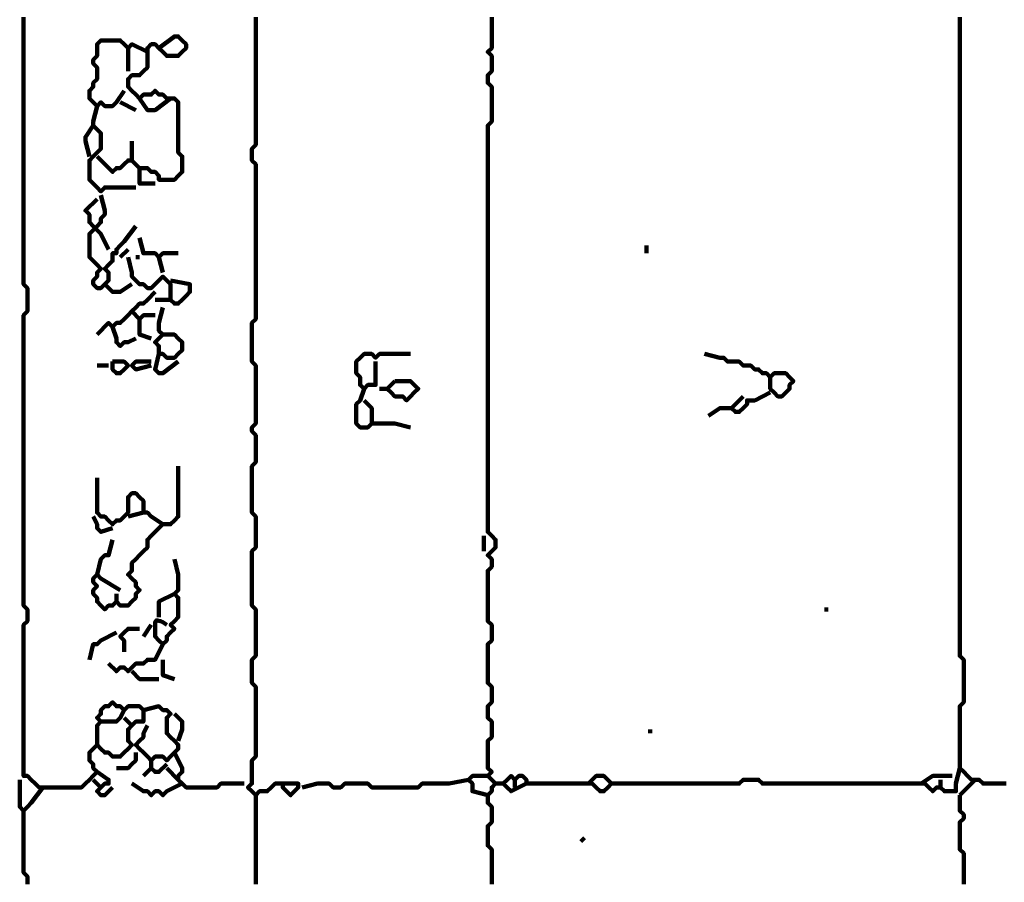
# Model space of a CAD drawing. Header units: metres. Extents: x 1704 to 4131, y 3282 to 4241.
# Tile 38 of 78: x 2250.68 to 2253.03, y 4217.78 to 4219.84. Entities that reach past the tile are written whole.
import ezdxf

# ---------------------------------------------------------------- set-up
doc = ezdxf.new("R2010")
doc.units = ezdxf.units.M
doc.layers.add('P', color=250, linetype='Continuous', lineweight=100)

msp = doc.modelspace()

# ---------------------------------------------------------------- linework, layer by layer
at = {"layer": 'P', "color": 0, "linetype": 'Continuous'}
for points in [[(2250.6856, 4219.8461), (2250.6856, 4219.8369), (2250.6856, 4219.8276), (2250.6856, 4219.8184), (2250.6856, 4219.8092), (2250.6856, 4219.8), (2250.6856, 4219.7907), (2250.6856, 4219.7815), (2250.6856, 4219.7723), (2250.6856, 4219.763), (2250.6856, 4219.7538), (2250.6856, 4219.7446), (2250.6856, 4219.7353), (2250.6856, 4219.7261), (2250.6856, 4219.7169), (2250.6856, 4219.7076), (2250.6856, 4219.6984), (2250.6856, 4219.6892), (2250.6856, 4219.68), (2250.6856, 4219.6707), (2250.6856, 4219.6615), (2250.6856, 4219.6523), (2250.6856, 4219.643), (2250.6856, 4219.6338), (2250.6856, 4219.6246), (2250.6856, 4219.6153), (2250.6856, 4219.6061), (2250.6856, 4219.5969), (2250.6856, 4219.5876), (2250.6856, 4219.5784), (2250.6856, 4219.5692), (2250.6856, 4219.56), (2250.6856, 4219.5507), (2250.6856, 4219.5415), (2250.6856, 4219.5323), (2250.6856, 4219.523), (2250.6856, 4219.5138), (2250.6856, 4219.5046), (2250.6856, 4219.4953), (2250.6856, 4219.4861), (2250.6856, 4219.4769), (2250.6856, 4219.4676), (2250.6856, 4219.4584), (2250.6856, 4219.4492), (2250.6856, 4219.44), (2250.6856, 4219.4307), (2250.6856, 4219.4215), (2250.6856, 4219.4123), (2250.6856, 4219.403), (2250.6856, 4219.3938), (2250.6856, 4219.3846), (2250.6856, 4219.3753), (2250.6856, 4219.3661), (2250.6856, 4219.3569), (2250.6856, 4219.3476), (2250.6856, 4219.3384), (2250.6856, 4219.3292), (2250.6856, 4219.32), (2250.6856, 4219.3107), (2250.6856, 4219.3015), (2250.6856, 4219.2923), (2250.6856, 4219.283), (2250.6856, 4219.2738), (2250.6856, 4219.2646), (2250.6856, 4219.2553), (2250.6856, 4219.2461), (2250.6856, 4219.2369), (2250.6856, 4219.2276), (2250.6856, 4219.2184), (2250.6856, 4219.2092), (2250.6949, 4219.2), (2250.6949, 4219.1907), (2250.6949, 4219.1815), (2250.6949, 4219.1723), (2250.6949, 4219.163), (2250.6949, 4219.1538), (2250.6949, 4219.1446), (2250.6856, 4219.1353), (2250.6856, 4219.1261), (2250.6856, 4219.1169), (2250.6856, 4219.1076), (2250.6856, 4219.0984), (2250.6856, 4219.0892), (2250.6856, 4219.08), (2250.6856, 4219.0707), (2250.6856, 4219.0615), (2250.6856, 4219.0523), (2250.6856, 4219.043), (2250.6856, 4219.0338), (2250.6856, 4219.0246), (2250.6856, 4219.0153), (2250.6856, 4219.0061), (2250.6856, 4218.9969), (2250.6856, 4218.9876), (2250.6856, 4218.9784), (2250.6856, 4218.9692), (2250.6856, 4218.96), (2250.6856, 4218.9507), (2250.6856, 4218.9415), (2250.6856, 4218.9323), (2250.6856, 4218.923), (2250.6856, 4218.9138), (2250.6856, 4218.9046), (2250.6856, 4218.8953), (2250.6856, 4218.8861), (2250.6856, 4218.8769), (2250.6856, 4218.8676), (2250.6856, 4218.8584), (2250.6856, 4218.8492), (2250.6856, 4218.84), (2250.6856, 4218.8307), (2250.6856, 4218.8215), (2250.6856, 4218.8123), (2250.6856, 4218.803), (2250.6856, 4218.7938), (2250.6856, 4218.7846), (2250.6856, 4218.7753), (2250.6856, 4218.7661), (2250.6856, 4218.7569), (2250.6856, 4218.7476), (2250.6856, 4218.7384), (2250.6856, 4218.7292), (2250.6856, 4218.72), (2250.6856, 4218.7107), (2250.6856, 4218.7015), (2250.6856, 4218.6923), (2250.6856, 4218.683), (2250.6856, 4218.6738), (2250.6856, 4218.6646), (2250.6856, 4218.6553), (2250.6856, 4218.6461), (2250.6856, 4218.6369), (2250.6856, 4218.6276), (2250.6856, 4218.6184), (2250.6856, 4218.6092), (2250.6856, 4218.6), (2250.6856, 4218.5907), (2250.6856, 4218.5815), (2250.6856, 4218.5723), (2250.6856, 4218.563), (2250.6856, 4218.5538), (2250.6856, 4218.5446), (2250.6856, 4218.5353), (2250.6856, 4218.5261), (2250.6856, 4218.5169), (2250.6856, 4218.5076), (2250.6856, 4218.4984), (2250.6856, 4218.4892), (2250.6856, 4218.48), (2250.6856, 4218.4707), (2250.6856, 4218.4615), (2250.6856, 4218.4523), (2250.6856, 4218.443), (2250.6949, 4218.4338), (2250.6949, 4218.4246), (2250.6949, 4218.4153), (2250.6949, 4218.4061), (2250.6856, 4218.3969), (2250.6856, 4218.3876), (2250.6856, 4218.3784), (2250.6856, 4218.3692), (2250.6856, 4218.36), (2250.6856, 4218.3507), (2250.6856, 4218.3415), (2250.6856, 4218.3323), (2250.6856, 4218.323), (2250.6856, 4218.3138), (2250.6856, 4218.3046), (2250.6856, 4218.2953), (2250.6856, 4218.2861), (2250.6856, 4218.2769), (2250.6856, 4218.2676), (2250.6856, 4218.2584), (2250.6856, 4218.2492), (2250.6856, 4218.24), (2250.6856, 4218.2307), (2250.6856, 4218.2215), (2250.6856, 4218.2123), (2250.6856, 4218.203), (2250.6856, 4218.1938), (2250.6856, 4218.1846), (2250.6856, 4218.1753), (2250.6856, 4218.1661), (2250.6856, 4218.1569), (2250.6856, 4218.1476), (2250.6856, 4218.1384), (2250.6856, 4218.1292), (2250.6856, 4218.12), (2250.6856, 4218.1107), (2250.6856, 4218.1015), (2250.6856, 4218.0923), (2250.6856, 4218.083), (2250.6856, 4218.0738), (2250.6856, 4218.0646), (2250.6856, 4218.0553), (2250.6856, 4218.0461), (2250.6856, 4218.0369), (2250.6949, 4218.0369), (2250.7041, 4218.0276), (2250.7133, 4218.0184), (2250.7226, 4218.0092), (2250.7318, 4218.0092), (2250.741, 4218.0092), (2250.7503, 4218.0092), (2250.7595, 4218.0092), (2250.7687, 4218.0092), (2250.778, 4218.0092), (2250.7872, 4218.0092), (2250.7964, 4218.0092), (2250.8056, 4218.0092), (2250.8149, 4218.0092), (2250.8241, 4218.0092), (2250.8333, 4218.0184), (2250.8426, 4218.0276), (2250.8518, 4218.0369), (2250.861, 4218.0461), (2250.8518, 4218.0553), (2250.8518, 4218.0646), (2250.8426, 4218.0738), (2250.8426, 4218.083), (2250.8426, 4218.0923), (2250.8518, 4218.1015), (2250.861, 4218.1107), (2250.8703, 4218.1015), (2250.8795, 4218.0923), (2250.8887, 4218.0923), (2250.898, 4218.083), (2250.9072, 4218.083), (2250.9164, 4218.083), (2250.9256, 4218.0923), (2250.9349, 4218.1015), (2250.9441, 4218.1107), (2250.9349, 4218.12), (2250.9349, 4218.1292), (2250.9349, 4218.1384), (2250.9349, 4218.1476), (2250.9441, 4218.1569), (2250.9533, 4218.1661), (2250.9626, 4218.1661), (2250.9718, 4218.1661), (2250.9718, 4218.1753), (2250.9718, 4218.1846), (2250.9718, 4218.1938), (2250.9626, 4218.203), (2250.9533, 4218.203), (2250.9441, 4218.203), (2250.9349, 4218.203), (2250.9256, 4218.1938), (2250.9164, 4218.203), (2250.9072, 4218.203), (2250.898, 4218.2123), (2250.8887, 4218.203), (2250.8795, 4218.203), (2250.8703, 4218.1938), (2250.8703, 4218.1846), (2250.861, 4218.1753), (2250.8703, 4218.1661), (2250.861, 4218.1569), (2250.861, 4218.1476), (2250.861, 4218.1384), (2250.861, 4218.1292), (2250.861, 4218.1107)], [(2251.2395, 4219.8461), (2251.2395, 4219.8369), (2251.2395, 4219.8276), (2251.2395, 4219.8184), (2251.2395, 4219.8092), (2251.2395, 4219.8), (2251.2395, 4219.7907), (2251.2395, 4219.7815), (2251.2395, 4219.7723), (2251.2395, 4219.763), (2251.2395, 4219.7538), (2251.2395, 4219.7446), (2251.2395, 4219.7353), (2251.2395, 4219.7261), (2251.2395, 4219.7169), (2251.2395, 4219.7076), (2251.2395, 4219.6984), (2251.2395, 4219.6892), (2251.2395, 4219.68), (2251.2395, 4219.6707), (2251.2395, 4219.6615), (2251.2395, 4219.6523), (2251.2395, 4219.643), (2251.2395, 4219.6338), (2251.2395, 4219.6246), (2251.2395, 4219.6153), (2251.2395, 4219.6061), (2251.2395, 4219.5969), (2251.2395, 4219.5876), (2251.2395, 4219.5784), (2251.2395, 4219.5692), (2251.2395, 4219.56), (2251.2395, 4219.5507), (2251.2395, 4219.5415), (2251.2303, 4219.5323), (2251.2303, 4219.523), (2251.2303, 4219.5138), (2251.2303, 4219.5046), (2251.2395, 4219.4953), (2251.2395, 4219.4861), (2251.2395, 4219.4769), (2251.2395, 4219.4676), (2251.2395, 4219.4584), (2251.2395, 4219.4492), (2251.2395, 4219.44), (2251.2395, 4219.4307), (2251.2395, 4219.4215), (2251.2395, 4219.4123), (2251.2395, 4219.403), (2251.2395, 4219.3938), (2251.2395, 4219.3846), (2251.2395, 4219.3753), (2251.2395, 4219.3661), (2251.2395, 4219.3569), (2251.2395, 4219.3476), (2251.2395, 4219.3384), (2251.2395, 4219.3292), (2251.2395, 4219.32), (2251.2395, 4219.3107), (2251.2395, 4219.3015), (2251.2395, 4219.2923), (2251.2395, 4219.283), (2251.2395, 4219.2738), (2251.2395, 4219.2646), (2251.2395, 4219.2553), (2251.2395, 4219.2461), (2251.2395, 4219.2369), (2251.2395, 4219.2276), (2251.2395, 4219.2184), (2251.2395, 4219.2092), (2251.2395, 4219.2), (2251.2395, 4219.1907), (2251.2395, 4219.1815), (2251.2395, 4219.1723), (2251.2395, 4219.163), (2251.2395, 4219.1538), (2251.2395, 4219.1446), (2251.2395, 4219.1353), (2251.2395, 4219.1261), (2251.2303, 4219.1169), (2251.2303, 4219.1076), (2251.2303, 4219.0984), (2251.2303, 4219.0892), (2251.2303, 4219.08), (2251.2303, 4219.0707), (2251.2303, 4219.0615), (2251.2303, 4219.0523), (2251.2303, 4219.043), (2251.2303, 4219.0338), (2251.2303, 4219.0246), (2251.2395, 4219.0153), (2251.2395, 4219.0061), (2251.2395, 4218.9969), (2251.2395, 4218.9876), (2251.2395, 4218.9784), (2251.2395, 4218.9692), (2251.2395, 4218.96), (2251.2395, 4218.9507), (2251.2395, 4218.9415), (2251.2395, 4218.9323), (2251.2395, 4218.923), (2251.2395, 4218.9138), (2251.2395, 4218.9046), (2251.2395, 4218.8953), (2251.2395, 4218.8861), (2251.2395, 4218.8769), (2251.2303, 4218.8676), (2251.2303, 4218.8584), (2251.2395, 4218.8492), (2251.2395, 4218.84), (2251.2395, 4218.8307), (2251.2395, 4218.8215), (2251.2395, 4218.8123), (2251.2395, 4218.803), (2251.2395, 4218.7938), (2251.2395, 4218.7846), (2251.2303, 4218.7753), (2251.2303, 4218.7661), (2251.2303, 4218.7569), (2251.2303, 4218.7476), (2251.2303, 4218.7384), (2251.2303, 4218.7292), (2251.2303, 4218.72), (2251.2303, 4218.7107), (2251.2303, 4218.7015), (2251.2303, 4218.6923), (2251.2303, 4218.683), (2251.2303, 4218.6738), (2251.2303, 4218.6646), (2251.2395, 4218.6553), (2251.2395, 4218.6461), (2251.2395, 4218.6369), (2251.2395, 4218.6276), (2251.2395, 4218.6184), (2251.2395, 4218.6092), (2251.2395, 4218.6), (2251.2395, 4218.5907), (2251.2395, 4218.5815), (2251.2303, 4218.5723), (2251.2303, 4218.563), (2251.2303, 4218.5538), (2251.2303, 4218.5446), (2251.2303, 4218.5353), (2251.2303, 4218.5261), (2251.2303, 4218.5169), (2251.2303, 4218.5076), (2251.2303, 4218.4984), (2251.2303, 4218.4892), (2251.2303, 4218.48), (2251.2303, 4218.4707), (2251.2303, 4218.4615), (2251.2303, 4218.4523), (2251.2303, 4218.443), (2251.2395, 4218.4338), (2251.2395, 4218.4246), (2251.2395, 4218.4153), (2251.2395, 4218.4061), (2251.2395, 4218.3969), (2251.2395, 4218.3876), (2251.2395, 4218.3784), (2251.2395, 4218.3692), (2251.2395, 4218.36), (2251.2395, 4218.3507), (2251.2395, 4218.3415), (2251.2395, 4218.3323), (2251.2395, 4218.323), (2251.2303, 4218.3138), (2251.2303, 4218.3046), (2251.2303, 4218.2953), (2251.2303, 4218.2861), (2251.2303, 4218.2769), (2251.2303, 4218.2676), (2251.2303, 4218.2584), (2251.2395, 4218.2492), (2251.2395, 4218.24), (2251.2395, 4218.2307), (2251.2395, 4218.2215), (2251.2395, 4218.2123), (2251.2395, 4218.203), (2251.2395, 4218.1938), (2251.2395, 4218.1846), (2251.2395, 4218.1753), (2251.2395, 4218.1661), (2251.2395, 4218.1569), (2251.2395, 4218.1476), (2251.2395, 4218.1384), (2251.2395, 4218.1292), (2251.2395, 4218.12), (2251.2395, 4218.1107), (2251.2395, 4218.1015), (2251.2395, 4218.0923), (2251.2395, 4218.083), (2251.2303, 4218.0738), (2251.2303, 4218.0646), (2251.2303, 4218.0553), (2251.2303, 4218.0461), (2251.2303, 4218.0369), (2251.2303, 4218.0276), (2251.2303, 4218.0184), (2251.221, 4218.0092), (2251.2303, 4218), (2251.2395, 4217.9907), (2251.2487, 4218), (2251.258, 4218), (2251.2672, 4218), (2251.2764, 4218.0092), (2251.2856, 4218.0184), (2251.2949, 4218.0184), (2251.3041, 4218.0184), (2251.3041, 4218.0092), (2251.3133, 4218), (2251.3226, 4217.9907), (2251.3318, 4218), (2251.341, 4218.0092), (2251.341, 4218.0184), (2251.3041, 4218.0184)], [(2251.8026, 4219.8461), (2251.8026, 4219.8369), (2251.8026, 4219.8276), (2251.8026, 4219.8184), (2251.8026, 4219.8092), (2251.8026, 4219.8), (2251.8026, 4219.7907), (2251.8026, 4219.7815), (2251.8026, 4219.7723), (2251.7933, 4219.763), (2251.8026, 4219.7538), (2251.8026, 4219.7446), (2251.8026, 4219.7353), (2251.8026, 4219.7261), (2251.8026, 4219.7169), (2251.7933, 4219.7076), (2251.7933, 4219.6984), (2251.7933, 4219.6892), (2251.8026, 4219.68), (2251.8026, 4219.6707), (2251.8026, 4219.6615), (2251.8026, 4219.6523), (2251.8026, 4219.643), (2251.8026, 4219.6338), (2251.8026, 4219.6246), (2251.8026, 4219.6153), (2251.8026, 4219.6061), (2251.8026, 4219.5969), (2251.7933, 4219.5876), (2251.7933, 4219.5784), (2251.7933, 4219.5692), (2251.7933, 4219.56), (2251.7933, 4219.5507), (2251.7933, 4219.5415), (2251.7933, 4219.5323), (2251.7933, 4219.523), (2251.7933, 4219.5138), (2251.7933, 4219.5046), (2251.7933, 4219.4953), (2251.7933, 4219.4861), (2251.7933, 4219.4769), (2251.7933, 4219.4676), (2251.7933, 4219.4584), (2251.7933, 4219.4492), (2251.7933, 4219.44), (2251.7933, 4219.4307), (2251.7933, 4219.4215), (2251.7933, 4219.4123), (2251.7933, 4219.403), (2251.7933, 4219.3938), (2251.7933, 4219.3846), (2251.7933, 4219.3753), (2251.7933, 4219.3661), (2251.7933, 4219.3569), (2251.7933, 4219.3476), (2251.7933, 4219.3384), (2251.7933, 4219.3292), (2251.7933, 4219.32), (2251.7933, 4219.3107), (2251.7933, 4219.3015), (2251.7933, 4219.2923), (2251.7933, 4219.283), (2251.7933, 4219.2738), (2251.7933, 4219.2646), (2251.7933, 4219.2553), (2251.7933, 4219.2461), (2251.7933, 4219.2369), (2251.7933, 4219.2276), (2251.7933, 4219.2184), (2251.7933, 4219.2092), (2251.7933, 4219.2), (2251.7933, 4219.1907), (2251.7933, 4219.1815), (2251.7933, 4219.1723), (2251.7933, 4219.163), (2251.7933, 4219.1538), (2251.7933, 4219.1446), (2251.7933, 4219.1353), (2251.7933, 4219.1261), (2251.7933, 4219.1169), (2251.7933, 4219.1076), (2251.7933, 4219.0984), (2251.7933, 4219.0892), (2251.7933, 4219.08), (2251.7933, 4219.0707), (2251.7933, 4219.0615), (2251.7933, 4219.0523), (2251.7933, 4219.043), (2251.7933, 4219.0338), (2251.7933, 4219.0246), (2251.7933, 4219.0153), (2251.7933, 4219.0061), (2251.7933, 4218.9969), (2251.7933, 4218.9876), (2251.7933, 4218.9784), (2251.7933, 4218.9692), (2251.7933, 4218.96), (2251.7933, 4218.9507), (2251.7933, 4218.9415), (2251.7933, 4218.9323), (2251.7933, 4218.923), (2251.7933, 4218.9138), (2251.7933, 4218.9046), (2251.7933, 4218.8953), (2251.7933, 4218.8861), (2251.7933, 4218.8769), (2251.7933, 4218.8676), (2251.7933, 4218.8584), (2251.7933, 4218.8492), (2251.7933, 4218.84), (2251.7933, 4218.8307), (2251.7933, 4218.8215), (2251.7933, 4218.8123), (2251.7933, 4218.803), (2251.7933, 4218.7938), (2251.7933, 4218.7846), (2251.7933, 4218.7753), (2251.7933, 4218.7661), (2251.7933, 4218.7569), (2251.7933, 4218.7476), (2251.7933, 4218.7384), (2251.7933, 4218.7292), (2251.7933, 4218.72), (2251.7933, 4218.7107), (2251.7933, 4218.7015), (2251.7933, 4218.6923), (2251.7933, 4218.683), (2251.7933, 4218.6738), (2251.7933, 4218.6646), (2251.7933, 4218.6553), (2251.7933, 4218.6461), (2251.7933, 4218.6369), (2251.7933, 4218.6276), (2251.7933, 4218.6184), (2251.8026, 4218.6092), (2251.8118, 4218.6), (2251.8118, 4218.5907), (2251.8118, 4218.5815), (2251.8026, 4218.5723), (2251.7933, 4218.563), (2251.8026, 4218.5538), (2251.8026, 4218.5446), (2251.8026, 4218.5353), (2251.7933, 4218.5261), (2251.7933, 4218.5169), (2251.7933, 4218.5076), (2251.7933, 4218.4984), (2251.7933, 4218.4892), (2251.7933, 4218.48), (2251.7933, 4218.4707), (2251.7933, 4218.4615), (2251.7933, 4218.4523), (2251.7933, 4218.443), (2251.7933, 4218.4338), (2251.7933, 4218.4246), (2251.7933, 4218.4153), (2251.7933, 4218.4061), (2251.8026, 4218.3969), (2251.8026, 4218.3876), (2251.8026, 4218.3784), (2251.8026, 4218.3692), (2251.8026, 4218.36), (2251.7933, 4218.3507), (2251.7933, 4218.3415), (2251.7933, 4218.3323), (2251.7933, 4218.323), (2251.7933, 4218.3138), (2251.7933, 4218.3046), (2251.7933, 4218.2953), (2251.7933, 4218.2861), (2251.7933, 4218.2769), (2251.7933, 4218.2676), (2251.7933, 4218.2584), (2251.8026, 4218.2492), (2251.8026, 4218.24), (2251.8026, 4218.2307), (2251.8026, 4218.2215), (2251.8026, 4218.2123), (2251.7933, 4218.203), (2251.7933, 4218.1938), (2251.7933, 4218.1846), (2251.7933, 4218.1753), (2251.8026, 4218.1661), (2251.8026, 4218.1569), (2251.8026, 4218.1476), (2251.8026, 4218.1384), (2251.8026, 4218.1292), (2251.7933, 4218.12), (2251.7933, 4218.1107), (2251.7933, 4218.1015), (2251.7933, 4218.0923), (2251.7933, 4218.083), (2251.7933, 4218.0738), (2251.7933, 4218.0646), (2251.7933, 4218.0553), (2251.8026, 4218.0461), (2251.7933, 4218.0369), (2251.8026, 4218.0276), (2251.8118, 4218.0184), (2251.8026, 4218.0092), (2251.8026, 4218), (2251.7933, 4217.9907), (2251.7933, 4217.9815), (2251.7933, 4217.9723), (2251.8026, 4217.963), (2251.8026, 4217.9538), (2251.8026, 4217.9446), (2251.8026, 4217.9353), (2251.8026, 4217.9261), (2251.7933, 4217.9169), (2251.7933, 4217.9076), (2251.7933, 4217.8984), (2251.7933, 4217.8892), (2251.7933, 4217.88), (2251.7933, 4217.8707), (2251.8026, 4217.8615), (2251.8026, 4217.8523), (2251.8026, 4217.843), (2251.8026, 4217.8338), (2251.8026, 4217.8246), (2251.8026, 4217.8153), (2251.8026, 4217.8061), (2251.8026, 4217.7969), (2251.8026, 4217.7876), (2251.8026, 4217.7784)], [(2252.9195, 4219.8461), (2252.9195, 4219.8369), (2252.9195, 4219.8276), (2252.9195, 4219.8184), (2252.9195, 4219.8092), (2252.9195, 4219.8), (2252.9195, 4219.7907), (2252.9195, 4219.7815), (2252.9195, 4219.7723), (2252.9195, 4219.763), (2252.9195, 4219.7538), (2252.9195, 4219.7446), (2252.9195, 4219.7353), (2252.9195, 4219.7261), (2252.9195, 4219.7169), (2252.9195, 4219.7076), (2252.9195, 4219.6984), (2252.9195, 4219.6892), (2252.9195, 4219.68), (2252.9195, 4219.6707), (2252.9195, 4219.6615), (2252.9195, 4219.6523), (2252.9195, 4219.643), (2252.9195, 4219.6338), (2252.9195, 4219.6246), (2252.9195, 4219.6153), (2252.9195, 4219.6061), (2252.9195, 4219.5969), (2252.9195, 4219.5876), (2252.9195, 4219.5784), (2252.9195, 4219.5692), (2252.9195, 4219.56), (2252.9195, 4219.5507), (2252.9195, 4219.5415), (2252.9195, 4219.5323), (2252.9195, 4219.523), (2252.9195, 4219.5138), (2252.9195, 4219.5046), (2252.9195, 4219.4953), (2252.9195, 4219.4861), (2252.9195, 4219.4769), (2252.9195, 4219.4676), (2252.9195, 4219.4584), (2252.9195, 4219.4492), (2252.9195, 4219.44), (2252.9195, 4219.4307), (2252.9195, 4219.4215), (2252.9195, 4219.4123), (2252.9195, 4219.403), (2252.9195, 4219.3938), (2252.9195, 4219.3846), (2252.9195, 4219.3753), (2252.9195, 4219.3661), (2252.9195, 4219.3569), (2252.9195, 4219.3476), (2252.9195, 4219.3384), (2252.9195, 4219.3292), (2252.9195, 4219.32), (2252.9195, 4219.3107), (2252.9195, 4219.3015), (2252.9195, 4219.2923), (2252.9195, 4219.283), (2252.9195, 4219.2738), (2252.9195, 4219.2646), (2252.9195, 4219.2553), (2252.9195, 4219.2461), (2252.9195, 4219.2369), (2252.9195, 4219.2276), (2252.9195, 4219.2184), (2252.9195, 4219.2092), (2252.9195, 4219.2), (2252.9195, 4219.1907), (2252.9195, 4219.1815), (2252.9195, 4219.1723), (2252.9195, 4219.163), (2252.9195, 4219.1538), (2252.9195, 4219.1446), (2252.9195, 4219.1353), (2252.9195, 4219.1261), (2252.9195, 4219.1169), (2252.9195, 4219.1076), (2252.9195, 4219.0984), (2252.9195, 4219.0892), (2252.9195, 4219.08), (2252.9195, 4219.0707), (2252.9195, 4219.0615), (2252.9195, 4219.0523), (2252.9195, 4219.043), (2252.9195, 4219.0338), (2252.9195, 4219.0246), (2252.9195, 4219.0153), (2252.9195, 4219.0061), (2252.9195, 4218.9969), (2252.9195, 4218.9876), (2252.9195, 4218.9784), (2252.9195, 4218.9692), (2252.9195, 4218.96), (2252.9195, 4218.9507), (2252.9195, 4218.9415), (2252.9195, 4218.9323), (2252.9195, 4218.923), (2252.9195, 4218.9138), (2252.9195, 4218.9046), (2252.9195, 4218.8953), (2252.9195, 4218.8861), (2252.9195, 4218.8769), (2252.9195, 4218.8676), (2252.9195, 4218.8584), (2252.9195, 4218.8492), (2252.9195, 4218.84), (2252.9195, 4218.8307), (2252.9195, 4218.8215), (2252.9195, 4218.8123), (2252.9195, 4218.803), (2252.9195, 4218.7938), (2252.9195, 4218.7846), (2252.9195, 4218.7753), (2252.9195, 4218.7661), (2252.9195, 4218.7569), (2252.9195, 4218.7476), (2252.9195, 4218.7384), (2252.9195, 4218.7292), (2252.9195, 4218.72), (2252.9195, 4218.7107), (2252.9195, 4218.7015), (2252.9195, 4218.6923), (2252.9195, 4218.683), (2252.9195, 4218.6738), (2252.9195, 4218.6646), (2252.9195, 4218.6553), (2252.9195, 4218.6461), (2252.9195, 4218.6369), (2252.9195, 4218.6276), (2252.9195, 4218.6184), (2252.9195, 4218.6092), (2252.9195, 4218.6), (2252.9195, 4218.5907), (2252.9195, 4218.5815), (2252.9195, 4218.5723), (2252.9195, 4218.563), (2252.9195, 4218.5538), (2252.9195, 4218.5446), (2252.9195, 4218.5353), (2252.9195, 4218.5261), (2252.9195, 4218.5169), (2252.9195, 4218.5076), (2252.9195, 4218.4984), (2252.9195, 4218.4892), (2252.9195, 4218.48), (2252.9195, 4218.4707), (2252.9195, 4218.4615), (2252.9195, 4218.4523), (2252.9195, 4218.443), (2252.9195, 4218.4338), (2252.9195, 4218.4246), (2252.9195, 4218.4153), (2252.9195, 4218.4061), (2252.9195, 4218.3969), (2252.9195, 4218.3876), (2252.9195, 4218.3784), (2252.9195, 4218.3692), (2252.9195, 4218.36), (2252.9195, 4218.3507), (2252.9195, 4218.3415), (2252.9195, 4218.3323), (2252.9195, 4218.323), (2252.9287, 4218.3138), (2252.9287, 4218.3046), (2252.9287, 4218.2953), (2252.9287, 4218.2861), (2252.9287, 4218.2769), (2252.9287, 4218.2676), (2252.9287, 4218.2584), (2252.9287, 4218.2492), (2252.9287, 4218.24), (2252.9287, 4218.2307), (2252.9287, 4218.2215), (2252.9287, 4218.2123), (2252.9195, 4218.203), (2252.9195, 4218.1938), (2252.9195, 4218.1846), (2252.9195, 4218.1753), (2252.9195, 4218.1661), (2252.9195, 4218.1569), (2252.9195, 4218.1476), (2252.9195, 4218.1384), (2252.9195, 4218.1292), (2252.9195, 4218.12), (2252.9195, 4218.1107), (2252.9195, 4218.1015), (2252.9195, 4218.0923), (2252.9195, 4218.083), (2252.9195, 4218.0738), (2252.9195, 4218.0646), (2252.9195, 4218.0553), (2252.9287, 4218.0461), (2252.938, 4218.0369), (2252.9472, 4218.0276), (2252.9564, 4218.0276), (2252.9656, 4218.0276), (2252.9749, 4218.0184), (2252.9841, 4218.0184), (2252.9933, 4218.0184), (2253.0026, 4218.0184), (2253.0118, 4218.0184), (2253.021, 4218.0184), (2253.0303, 4218.0184)], [(2250.9256, 4219.6707), (2250.9072, 4219.643), (2250.898, 4219.6338), (2250.8887, 4219.6338), (2250.8795, 4219.6338), (2250.8703, 4219.643), (2250.861, 4219.6338), (2250.8518, 4219.643), (2250.8426, 4219.6523), (2250.8426, 4219.6615), (2250.8426, 4219.6707), (2250.8518, 4219.68), (2250.8518, 4219.6892), (2250.861, 4219.6984), (2250.861, 4219.7076), (2250.861, 4219.7169), (2250.861, 4219.7261), (2250.8518, 4219.7353), (2250.8518, 4219.7446), (2250.861, 4219.7538), (2250.861, 4219.763), (2250.861, 4219.7723), (2250.861, 4219.7815), (2250.8703, 4219.7907), (2250.8795, 4219.7907), (2250.8887, 4219.7907), (2250.898, 4219.7907), (2250.9072, 4219.7907), (2250.9164, 4219.7907), (2250.9256, 4219.7815), (2250.9349, 4219.7723), (2250.9441, 4219.7815), (2250.981, 4219.763)], [(2251.0087, 4219.7723), (2251.0456, 4219.8), (2251.0549, 4219.8), (2251.0641, 4219.7907), (2251.0733, 4219.7815), (2251.0733, 4219.7723), (2251.0641, 4219.763), (2251.0549, 4219.7538), (2251.0456, 4219.7538), (2251.0364, 4219.7538), (2251.0272, 4219.7538), (2251.018, 4219.763), (2251.0087, 4219.7723), (2250.9995, 4219.7815), (2250.9903, 4219.7815), (2250.981, 4219.7723), (2250.981, 4219.763), (2250.981, 4219.7538), (2250.981, 4219.7446), (2250.981, 4219.7353), (2250.981, 4219.7261), (2250.9718, 4219.7169), (2250.9626, 4219.7076), (2250.9533, 4219.7076), (2250.9441, 4219.7076), (2250.9349, 4219.6984), (2250.9349, 4219.6892), (2250.9349, 4219.68), (2250.9441, 4219.6707), (2250.9533, 4219.6615), (2250.9626, 4219.6523), (2250.9718, 4219.6615), (2250.981, 4219.6615), (2250.9903, 4219.6615), (2250.9995, 4219.6707), (2251.0087, 4219.6615), (2251.018, 4219.6615), (2251.0272, 4219.6523), (2251.0364, 4219.6523), (2251.0456, 4219.6523), (2251.0549, 4219.643), (2251.0549, 4219.6338), (2251.0549, 4219.6246), (2251.0549, 4219.6153), (2251.0549, 4219.6061), (2251.0549, 4219.5969), (2251.0549, 4219.5876), (2251.0549, 4219.5784), (2251.0549, 4219.5692), (2251.0549, 4219.56), (2251.0549, 4219.5507), (2251.0549, 4219.5415), (2251.0549, 4219.5323), (2251.0549, 4219.523), (2251.0641, 4219.5138), (2251.0641, 4219.5046), (2251.0641, 4219.4953), (2251.0641, 4219.4861), (2251.0641, 4219.4769), (2251.0549, 4219.4676), (2251.0456, 4219.4584), (2251.0364, 4219.4584), (2251.0272, 4219.4584), (2251.018, 4219.4584), (2251.0087, 4219.4584), (2251.0087, 4219.4676), (2250.9995, 4219.4769), (2250.9903, 4219.4769), (2250.981, 4219.4861), (2250.9718, 4219.4861), (2250.9626, 4219.4861), (2250.9626, 4219.4769), (2250.9626, 4219.4676), (2250.9626, 4219.4584), (2250.9626, 4219.4492), (2250.9718, 4219.4492), (2250.9995, 4219.4492)], [(2250.9349, 4219.7723), (2250.9349, 4219.7538), (2250.9349, 4219.7446), (2250.9349, 4219.7353), (2250.9349, 4219.7169)], [(2250.9164, 4219.643), (2250.9533, 4219.6246)], [(2250.9626, 4219.6523), (2250.981, 4219.6246), (2250.9903, 4219.6246), (2250.9995, 4219.6246), (2251.0364, 4219.6523)], [(2250.861, 4219.6338), (2250.8518, 4219.5969), (2250.8518, 4219.5876), (2250.861, 4219.5784), (2250.8703, 4219.5692), (2250.8703, 4219.56), (2250.8703, 4219.5507), (2250.8703, 4219.5415), (2250.8703, 4219.5323), (2250.861, 4219.523), (2250.8518, 4219.5138), (2250.8426, 4219.5046), (2250.8426, 4219.4953), (2250.8426, 4219.4861), (2250.8426, 4219.4769), (2250.8426, 4219.4676), (2250.8426, 4219.4584), (2250.8518, 4219.4492), (2250.861, 4219.44), (2250.8703, 4219.4307), (2250.8795, 4219.44), (2250.8887, 4219.44), (2250.898, 4219.44), (2250.9072, 4219.44), (2250.9533, 4219.44)], [(2250.8518, 4219.5876), (2250.8333, 4219.56), (2250.8333, 4219.5507), (2250.8426, 4219.5138)], [(2250.9441, 4219.5507), (2250.9441, 4219.5138), (2250.9441, 4219.5046), (2250.9349, 4219.5046), (2250.9256, 4219.4953), (2250.9164, 4219.4861), (2250.9072, 4219.4861), (2250.898, 4219.4769), (2250.861, 4219.5138)], [(2250.9441, 4219.5046), (2250.9626, 4219.4861)], [(2250.8887, 4219.2923), (2250.8703, 4219.3292), (2250.861, 4219.3384), (2250.8518, 4219.3476), (2250.8426, 4219.3569), (2250.8426, 4219.3661), (2250.8426, 4219.3753), (2250.8333, 4219.3846), (2250.861, 4219.4123)], [(2250.8703, 4219.4215), (2250.8795, 4219.3846), (2250.8795, 4219.3753), (2250.8703, 4219.3661), (2250.8703, 4219.3569), (2250.861, 4219.3476), (2250.8518, 4219.3384), (2250.8426, 4219.3292), (2250.8426, 4219.32), (2250.8426, 4219.3107), (2250.8426, 4219.3015), (2250.8426, 4219.2923), (2250.8426, 4219.283), (2250.8426, 4219.2738), (2250.8518, 4219.2646), (2250.861, 4219.2553), (2250.8703, 4219.2461), (2250.861, 4219.2369), (2250.861, 4219.2276), (2250.8518, 4219.2184), (2250.8518, 4219.2092), (2250.861, 4219.2), (2250.8703, 4219.2), (2250.8795, 4219.2092), (2250.8887, 4219.2184), (2250.8887, 4219.2276), (2250.8887, 4219.2369), (2250.8795, 4219.2461), (2250.8887, 4219.2553), (2250.898, 4219.2646), (2250.898, 4219.2738), (2250.898, 4219.283), (2250.9072, 4219.283), (2250.9072, 4219.2923), (2250.9164, 4219.3015), (2250.9256, 4219.3107), (2250.9533, 4219.3476)], [(2250.9626, 4219.32), (2250.9718, 4219.283), (2250.981, 4219.283), (2250.9903, 4219.283), (2250.9995, 4219.283), (2251.0087, 4219.2738), (2251.018, 4219.283), (2251.0272, 4219.283), (2251.0549, 4219.283)], [(2250.9349, 4219.2923), (2250.9164, 4219.2738)], [(2252.1718, 4219.3015), (2252.1718, 4219.283)], [(2250.9349, 4219.2738), (2250.9441, 4219.2369), (2250.9441, 4219.2276), (2250.9533, 4219.2184), (2250.9626, 4219.2092), (2250.9718, 4219.2092), (2250.981, 4219.2), (2250.9903, 4219.2), (2250.9995, 4219.2092), (2251.0087, 4219.2184), (2251.018, 4219.2276), (2251.0272, 4219.2184), (2251.0364, 4219.2092), (2251.0364, 4219.2), (2251.0364, 4219.1907), (2251.0364, 4219.1815), (2251.0364, 4219.1723), (2251.0456, 4219.163), (2251.0549, 4219.163), (2251.0641, 4219.1723), (2251.0733, 4219.1815), (2251.0826, 4219.1907), (2251.0826, 4219.2), (2251.0826, 4219.2092), (2251.0364, 4219.2184)], [(2250.9533, 4219.2738), (2250.9626, 4219.2738)], [(2251.0087, 4219.2738), (2251.018, 4219.2369)], [(2250.8795, 4219.2092), (2250.898, 4219.1907), (2250.9072, 4219.1907), (2250.9164, 4219.1907), (2250.9441, 4219.2092)], [(2250.9995, 4219.1907), (2250.981, 4219.1723), (2250.9718, 4219.163), (2250.9626, 4219.163), (2250.9533, 4219.1538), (2250.9441, 4219.1446), (2250.9349, 4219.1353), (2250.9256, 4219.1261), (2250.9164, 4219.1169), (2250.9072, 4219.1169), (2250.898, 4219.1076), (2250.8887, 4219.1169), (2250.861, 4219.0892)], [(2250.9995, 4219.1723), (2251.0364, 4219.1723)], [(2251.018, 4219.1538), (2251.0087, 4219.1169), (2251.0087, 4219.1076), (2251.0087, 4219.0984), (2251.018, 4219.0892), (2251.0087, 4219.08), (2250.9995, 4219.0707), (2251.0087, 4219.0615), (2251.0087, 4219.0523), (2251.0087, 4219.043), (2251.018, 4219.043), (2251.0272, 4219.0338), (2251.0364, 4219.0338), (2251.0456, 4219.0338), (2251.0549, 4219.043), (2251.0641, 4219.0523), (2251.0641, 4219.0615), (2251.0641, 4219.0707), (2251.0549, 4219.08), (2251.0456, 4219.0892), (2251.018, 4219.0892)], [(2250.9441, 4219.1446), (2250.9626, 4219.1261), (2250.9718, 4219.1353), (2250.981, 4219.1353), (2250.9995, 4219.1353)], [(2250.9626, 4219.1261), (2250.9626, 4219.1076), (2250.9626, 4219.0984), (2250.9626, 4219.0892), (2250.9903, 4219.08)], [(2250.898, 4219.1076), (2250.9072, 4219.08), (2250.9072, 4219.0707), (2250.9164, 4219.0615), (2250.9256, 4219.0707), (2250.9349, 4219.0707), (2250.9533, 4219.08)], [(2251.0087, 4219.043), (2250.9995, 4219.0061), (2251.0087, 4218.9969), (2251.018, 4218.9969), (2251.0549, 4219.0246)], [(2251.5256, 4219.0246), (2251.5256, 4218.9876), (2251.5256, 4218.9784), (2251.5256, 4218.9692), (2251.5164, 4218.9692), (2251.5072, 4218.9692), (2251.498, 4218.96), (2251.4887, 4218.9692), (2251.4887, 4218.9784), (2251.4887, 4218.9876), (2251.4795, 4218.9969), (2251.4795, 4219.0061), (2251.4795, 4219.0153), (2251.4795, 4219.0246), (2251.4887, 4219.0338), (2251.498, 4219.043), (2251.5072, 4219.043), (2251.5164, 4219.043), (2251.5256, 4219.0338), (2251.5349, 4219.043), (2251.5441, 4219.043), (2251.5533, 4219.043), (2251.5626, 4219.043), (2251.5718, 4219.043), (2251.6087, 4219.043)], [(2252.3103, 4219.043), (2252.3472, 4219.0338), (2252.3564, 4219.0338), (2252.3656, 4219.0246), (2252.3749, 4219.0246), (2252.3841, 4219.0246), (2252.3933, 4219.0246), (2252.4026, 4219.0153), (2252.4118, 4219.0153), (2252.421, 4219.0153), (2252.4303, 4219.0061), (2252.4395, 4219.0061), (2252.4487, 4218.9969), (2252.458, 4218.9969), (2252.4672, 4218.9876), (2252.4764, 4218.9969), (2252.4856, 4218.9969), (2252.4949, 4218.9969), (2252.5041, 4218.9969), (2252.5133, 4218.9876), (2252.5226, 4218.9784), (2252.5133, 4218.9692), (2252.5133, 4218.96), (2252.5041, 4218.9507), (2252.4949, 4218.9415), (2252.4856, 4218.9415), (2252.4764, 4218.9507), (2252.4672, 4218.96), (2252.4672, 4218.9876)], [(2250.861, 4219.0153), (2250.8887, 4219.0153)], [(2250.898, 4219.0246), (2250.9072, 4219.0246), (2250.9164, 4219.0246), (2250.9256, 4219.0246), (2250.9349, 4219.0153), (2250.9256, 4219.0061), (2250.9164, 4218.9969), (2250.9072, 4218.9969), (2250.898, 4219.0061), (2250.898, 4219.0246)], [(2250.9903, 4219.0153), (2250.9533, 4219.0061), (2250.9441, 4219.0153), (2250.9533, 4219.0246), (2250.9903, 4219.0246)], [(2251.5718, 4218.9784), (2251.581, 4218.9784), (2251.5903, 4218.9784), (2251.5995, 4218.9784), (2251.6087, 4218.9784), (2251.618, 4218.9692), (2251.6272, 4218.96), (2251.618, 4218.9507), (2251.6087, 4218.9415), (2251.5995, 4218.9323), (2251.5903, 4218.9415), (2251.581, 4218.9415), (2251.5718, 4218.9415), (2251.5626, 4218.9507), (2251.5533, 4218.96), (2251.5718, 4218.9784)], [(2251.498, 4218.96), (2251.4887, 4218.9323), (2251.4795, 4218.923), (2251.4795, 4218.9138), (2251.4795, 4218.9046), (2251.4795, 4218.8953), (2251.4795, 4218.8861), (2251.4795, 4218.8769), (2251.4887, 4218.8676), (2251.498, 4218.8676), (2251.5072, 4218.8676), (2251.5164, 4218.8769), (2251.5164, 4218.8861), (2251.5164, 4218.8953), (2251.5164, 4218.9046), (2251.5164, 4218.9138), (2251.498, 4218.9323)], [(2251.5349, 4218.96), (2251.5533, 4218.96)], [(2252.4672, 4218.9507), (2252.4303, 4218.9323), (2252.421, 4218.9323), (2252.4118, 4218.9323), (2252.4118, 4218.923), (2252.4026, 4218.9138), (2252.3933, 4218.9046), (2252.3841, 4218.9046), (2252.3749, 4218.9138), (2252.3656, 4218.9138), (2252.3564, 4218.9138), (2252.3472, 4218.9138), (2252.3195, 4218.8953)], [(2252.3749, 4218.9138), (2252.4026, 4218.9415)], [(2251.5164, 4218.8769), (2251.5533, 4218.8769), (2251.5626, 4218.8769), (2251.5718, 4218.8769), (2251.6087, 4218.8676)], [(2251.0549, 4218.7753), (2251.0549, 4218.7384), (2251.0549, 4218.7292), (2251.0549, 4218.72), (2251.0549, 4218.7107), (2251.0549, 4218.7015), (2251.0549, 4218.6923), (2251.0549, 4218.683), (2251.0549, 4218.6738), (2251.0549, 4218.6646), (2251.0549, 4218.6553), (2251.0456, 4218.6461), (2251.0364, 4218.6369), (2251.0272, 4218.6369), (2251.018, 4218.6369), (2251.0087, 4218.6276), (2250.9995, 4218.6184), (2250.9903, 4218.6092), (2250.981, 4218.6), (2250.981, 4218.5907), (2250.981, 4218.5815), (2250.9718, 4218.5723), (2250.9626, 4218.563), (2250.9533, 4218.5538), (2250.9441, 4218.5446), (2250.9441, 4218.5353), (2250.9441, 4218.5261), (2250.9349, 4218.5169), (2250.9441, 4218.5076), (2250.9533, 4218.4984), (2250.9533, 4218.4892), (2250.9626, 4218.48), (2250.9533, 4218.4707), (2250.9533, 4218.4615), (2250.9441, 4218.4523), (2250.9349, 4218.443), (2250.9256, 4218.443), (2250.9164, 4218.443), (2250.9072, 4218.4523), (2250.898, 4218.443), (2250.8887, 4218.443), (2250.8795, 4218.4338), (2250.8703, 4218.443), (2250.861, 4218.4523), (2250.861, 4218.4615), (2250.8518, 4218.4707), (2250.8518, 4218.48), (2250.861, 4218.4892), (2250.8518, 4218.4984), (2250.8518, 4218.5076), (2250.861, 4218.5169), (2250.8703, 4218.5076), (2250.9164, 4218.48)], [(2250.861, 4218.7476), (2250.861, 4218.7107), (2250.861, 4218.7015), (2250.861, 4218.6923), (2250.861, 4218.683), (2250.861, 4218.6738), (2250.861, 4218.6646), (2250.8703, 4218.6553), (2250.8795, 4218.6553), (2250.8887, 4218.6461), (2250.898, 4218.6369), (2250.9072, 4218.6461), (2250.9164, 4218.6461), (2250.9256, 4218.6553), (2250.9349, 4218.6646), (2250.9349, 4218.6738), (2250.9349, 4218.683), (2250.9349, 4218.6923), (2250.9349, 4218.7015), (2250.9441, 4218.7107), (2250.9533, 4218.7107), (2250.9626, 4218.7015), (2250.9718, 4218.6923), (2250.9718, 4218.683), (2250.9718, 4218.6738), (2250.9718, 4218.6646), (2250.981, 4218.6646), (2250.9903, 4218.6553), (2251.018, 4218.6369)], [(2250.8518, 4218.6553), (2250.861, 4218.6369), (2250.861, 4218.6276), (2250.8703, 4218.6184), (2250.898, 4218.6276)], [(2250.9718, 4218.6646), (2250.9349, 4218.6553)], [(2251.7841, 4218.6092), (2251.7841, 4218.5723)], [(2250.898, 4218.6), (2250.8887, 4218.563), (2250.8795, 4218.563), (2250.8703, 4218.5538), (2250.861, 4218.5169)], [(2251.0456, 4218.5538), (2251.0549, 4218.5169), (2251.0549, 4218.5076), (2251.0549, 4218.4984), (2251.0549, 4218.4892), (2251.0549, 4218.48), (2251.0456, 4218.4707), (2251.0549, 4218.4615), (2251.0549, 4218.4523), (2251.0549, 4218.443), (2251.0549, 4218.4338), (2251.0549, 4218.4246), (2251.0549, 4218.4153), (2251.0456, 4218.4061), (2251.0364, 4218.3969), (2251.0456, 4218.3876), (2251.0364, 4218.3784), (2251.0272, 4218.3692), (2251.0272, 4218.36), (2251.018, 4218.3507), (2251.0087, 4218.36), (2250.9995, 4218.3692), (2250.9995, 4218.3784), (2250.9995, 4218.3876), (2250.9995, 4218.3923), (2250.9995, 4218.3953), (2250.9995, 4218.4015), (2251.001, 4218.4061), (2251.0026, 4218.4076), (2251.0056, 4218.4076), (2251.0118, 4218.4061), (2251.0149, 4218.4046), (2251.018, 4218.403), (2251.0226, 4218.4), (2251.0272, 4218.3969)], [(2250.9072, 4218.4707), (2250.9072, 4218.4523)], [(2251.0087, 4218.4153), (2251.0087, 4218.443), (2251.0087, 4218.4523), (2251.0456, 4218.4707)], [(2252.5964, 4218.4338), (2252.6056, 4218.4338)], [(2250.9718, 4218.3692), (2250.9903, 4218.3969)], [(2250.8426, 4218.3138), (2250.8518, 4218.3507), (2250.861, 4218.3507), (2250.8703, 4218.36), (2250.9072, 4218.3784)], [(2250.9256, 4218.3323), (2250.9256, 4218.36), (2250.9164, 4218.3692), (2250.9256, 4218.3784), (2250.9349, 4218.3876), (2250.9441, 4218.3876), (2250.9626, 4218.3876)], [(2251.018, 4218.3507), (2250.9995, 4218.3138), (2250.9903, 4218.3138), (2250.981, 4218.3138), (2250.9718, 4218.3046), (2250.9626, 4218.3046), (2250.9533, 4218.3046), (2250.9441, 4218.2953), (2250.9349, 4218.2861), (2250.9256, 4218.2953), (2250.9164, 4218.2953), (2250.9072, 4218.2861), (2250.8887, 4218.3046)], [(2251.018, 4218.3138), (2251.018, 4218.2953), (2251.018, 4218.2861), (2251.018, 4218.2769), (2251.0456, 4218.2676)], [(2250.9441, 4218.2861), (2250.9626, 4218.2676), (2250.9718, 4218.2676), (2250.981, 4218.2676), (2251.0087, 4218.2676)], [(2250.9256, 4218.1938), (2250.9164, 4218.1753), (2250.9072, 4218.1661), (2250.8703, 4218.1661)], [(2250.9718, 4218.1938), (2251.0087, 4218.203), (2251.018, 4218.1938), (2251.0272, 4218.1938), (2251.0364, 4218.1846), (2251.0272, 4218.1753), (2251.0272, 4218.1661), (2251.0272, 4218.1569), (2251.0272, 4218.1476), (2251.0272, 4218.1384), (2251.0364, 4218.1292), (2251.0456, 4218.12), (2251.0549, 4218.1107), (2251.0549, 4218.1015), (2251.0456, 4218.0923), (2251.0364, 4218.083), (2251.0272, 4218.0738), (2251.018, 4218.083), (2251.0087, 4218.083), (2250.9995, 4218.083), (2250.9903, 4218.0738), (2250.981, 4218.083), (2250.9718, 4218.0923), (2250.9626, 4218.1015), (2250.9533, 4218.1107), (2250.9626, 4218.12), (2250.9718, 4218.1292), (2250.9718, 4218.1384), (2250.981, 4218.1569)], [(2250.9256, 4218.1753), (2250.9441, 4218.1569)], [(2251.0456, 4218.1846), (2251.0641, 4218.1661), (2251.0641, 4218.1569), (2251.0641, 4218.1476), (2251.0549, 4218.12)], [(2252.181, 4218.1476), (2252.181, 4218.1384)], [(2250.9533, 4218.0923), (2250.9533, 4218.0738), (2250.9441, 4218.0646), (2250.9349, 4218.0553), (2250.9072, 4218.0553)], [(2251.0456, 4218.0923), (2251.0641, 4218.0553), (2251.0641, 4218.0461), (2251.0549, 4218.0369), (2251.0549, 4218.0276), (2251.0641, 4218.0184), (2251.0733, 4218.0092), (2251.0826, 4218.0092), (2251.0918, 4218.0092), (2251.101, 4218.0092), (2251.1103, 4218.0092), (2251.1195, 4218.0092), (2251.1287, 4218.0092), (2251.138, 4218.0092), (2251.1472, 4218.0092), (2251.1564, 4218.0184), (2251.1656, 4218.0184), (2251.1749, 4218.0184), (2251.1841, 4218.0184), (2251.1933, 4218.0184), (2251.2118, 4218.0184)], [(2250.9903, 4218.0738), (2250.9903, 4218.0553), (2250.9995, 4218.0461), (2251.0087, 4218.0461), (2251.0272, 4218.0646)], [(2250.861, 4218.0461), (2250.8887, 4218.0276), (2250.8887, 4218.0184), (2250.8795, 4218.0184), (2250.8703, 4218.0092), (2250.861, 4218), (2250.8703, 4217.9907), (2250.8795, 4217.9907), (2250.898, 4218.0092)], [(2250.9903, 4218.0553), (2250.9718, 4218.0369)], [(2251.0272, 4218.0553), (2251.0549, 4218.0276)], [(2252.9195, 4218.0553), (2252.9103, 4218.0184), (2252.9103, 4218.0092), (2252.9103, 4218), (2252.901, 4218), (2252.8918, 4218), (2252.8826, 4218), (2252.8733, 4218.0092), (2252.8641, 4218.0092), (2252.8549, 4218), (2252.8456, 4218.0092), (2252.8364, 4218.0184), (2252.8272, 4218.0184), (2252.818, 4218.0184), (2252.8087, 4218.0184), (2252.7995, 4218.0184), (2252.7903, 4218.0184), (2252.781, 4218.0184), (2252.7718, 4218.0184), (2252.7626, 4218.0184), (2252.7533, 4218.0184), (2252.7441, 4218.0184), (2252.7349, 4218.0184), (2252.7256, 4218.0184), (2252.7164, 4218.0184), (2252.7072, 4218.0184), (2252.698, 4218.0184), (2252.6887, 4218.0184), (2252.6795, 4218.0184), (2252.6703, 4218.0184), (2252.661, 4218.0184), (2252.6518, 4218.0184), (2252.6426, 4218.0184), (2252.6333, 4218.0184), (2252.6241, 4218.0184), (2252.6149, 4218.0184), (2252.6056, 4218.0184), (2252.5964, 4218.0184), (2252.5872, 4218.0184), (2252.578, 4218.0184), (2252.5687, 4218.0184), (2252.5595, 4218.0184), (2252.5503, 4218.0184), (2252.541, 4218.0184), (2252.5318, 4218.0184), (2252.5226, 4218.0184), (2252.5133, 4218.0184), (2252.5041, 4218.0184), (2252.4949, 4218.0184), (2252.4856, 4218.0184), (2252.4764, 4218.0184), (2252.4672, 4218.0184), (2252.458, 4218.0184), (2252.4487, 4218.0184), (2252.4395, 4218.0276), (2252.4303, 4218.0276), (2252.421, 4218.0276), (2252.4118, 4218.0276), (2252.4026, 4218.0276), (2252.3933, 4218.0184), (2252.3841, 4218.0184), (2252.3749, 4218.0184), (2252.3656, 4218.0184), (2252.3564, 4218.0184), (2252.3472, 4218.0184), (2252.338, 4218.0184), (2252.3287, 4218.0184), (2252.3195, 4218.0184), (2252.3103, 4218.0184), (2252.301, 4218.0184), (2252.2918, 4218.0184), (2252.2826, 4218.0184), (2252.2733, 4218.0184), (2252.2641, 4218.0184), (2252.2549, 4218.0184), (2252.2456, 4218.0184), (2252.2364, 4218.0184), (2252.2272, 4218.0184), (2252.218, 4218.0184), (2252.2087, 4218.0184), (2252.1995, 4218.0184), (2252.1903, 4218.0184), (2252.181, 4218.0184), (2252.1718, 4218.0184), (2252.1626, 4218.0184), (2252.1533, 4218.0184), (2252.1441, 4218.0184), (2252.1349, 4218.0184), (2252.1256, 4218.0184), (2252.1164, 4218.0184), (2252.1072, 4218.0184), (2252.098, 4218.0184), (2252.0887, 4218.0184), (2252.0795, 4218.0092), (2252.0703, 4218), (2252.061, 4218), (2252.0518, 4218.0092), (2252.0426, 4218.0184), (2252.0333, 4218.0184), (2252.0241, 4218.0184), (2252.0149, 4218.0184), (2252.0056, 4218.0184), (2251.9964, 4218.0184), (2251.9872, 4218.0184), (2251.978, 4218.0184), (2251.9687, 4218.0184), (2251.9595, 4218.0184), (2251.9503, 4218.0184), (2251.941, 4218.0184), (2251.9318, 4218.0184), (2251.9226, 4218.0184), (2251.9133, 4218.0184), (2251.9041, 4218.0184), (2251.8949, 4218.0184), (2251.8856, 4218.0184), (2251.8856, 4218.0276), (2251.8764, 4218.0369), (2251.8672, 4218.0369), (2251.858, 4218.0276), (2251.8487, 4218.0369), (2251.8395, 4218.0276), (2251.8303, 4218.0184), (2251.8395, 4218.0092), (2251.8487, 4218), (2251.8856, 4218.0184)], [(2250.6764, 4218.0276), (2250.6764, 4217.9907), (2250.6764, 4217.9815), (2250.6764, 4217.9723), (2250.6764, 4217.963), (2250.6856, 4217.9538), (2250.6949, 4217.963), (2250.7041, 4217.9723), (2250.7318, 4218.0092)], [(2250.8518, 4218.0276), (2250.8703, 4218.0092)], [(2251.3503, 4218.0092), (2251.3872, 4218.0184), (2251.3964, 4218.0184), (2251.4056, 4218.0184), (2251.4149, 4218.0184), (2251.4241, 4218.0092), (2251.4333, 4218.0092), (2251.4426, 4218.0092), (2251.4518, 4218.0184), (2251.461, 4218.0184), (2251.4703, 4218.0184), (2251.4795, 4218.0184), (2251.4887, 4218.0184), (2251.498, 4218.0184), (2251.5072, 4218.0184), (2251.5164, 4218.0092), (2251.5256, 4218.0092), (2251.5349, 4218.0092), (2251.5441, 4218.0092), (2251.5533, 4218.0092), (2251.5626, 4218.0092), (2251.5718, 4218.0092), (2251.581, 4218.0092), (2251.5903, 4218.0092), (2251.5995, 4218.0092), (2251.6087, 4218.0092), (2251.618, 4218.0092), (2251.6272, 4218.0092), (2251.6364, 4218.0184), (2251.6456, 4218.0184), (2251.6549, 4218.0184), (2251.6641, 4218.0184), (2251.6733, 4218.0184), (2251.6826, 4218.0184), (2251.6918, 4218.0184), (2251.701, 4218.0184), (2251.7472, 4218.0276)], [(2251.7933, 4217.9907), (2251.7564, 4218), (2251.7564, 4218.0092), (2251.7564, 4218.0184), (2251.7472, 4218.0276), (2251.7564, 4218.0369), (2251.7656, 4218.0369), (2251.7749, 4218.0369), (2251.7933, 4218.0369)], [(2251.858, 4218.0276), (2251.858, 4218.0092)], [(2252.0333, 4218.0184), (2252.0518, 4218.0369), (2252.061, 4218.0369), (2252.0703, 4218.0369), (2252.0887, 4218.0184)], [(2252.8272, 4218.0184), (2252.8549, 4218.0369), (2252.8641, 4218.0369), (2252.901, 4218.0369)], [(2252.8733, 4218.0276), (2252.8733, 4218.0092)], [(2252.9564, 4218.0276), (2252.9195, 4217.9907)], [(2250.9441, 4218.0184), (2250.9718, 4218), (2250.981, 4218), (2250.9903, 4217.9907), (2250.9995, 4218), (2251.0087, 4218), (2251.018, 4217.9907), (2251.0272, 4218), (2251.0641, 4218.0184)], [(2251.8118, 4218.0184), (2251.8303, 4218.0184)], [(2251.2395, 4217.9907), (2251.2395, 4217.9538), (2251.2395, 4217.9446), (2251.2395, 4217.9353), (2251.2395, 4217.9261), (2251.2395, 4217.9169), (2251.2395, 4217.9076), (2251.2395, 4217.8984), (2251.2395, 4217.8892), (2251.2395, 4217.88), (2251.2395, 4217.8707), (2251.2395, 4217.8615), (2251.2395, 4217.8523), (2251.2395, 4217.843), (2251.2395, 4217.8338), (2251.2395, 4217.8246), (2251.2395, 4217.8153), (2251.2395, 4217.8061), (2251.2395, 4217.7969), (2251.2395, 4217.7876), (2251.2395, 4217.7784)], [(2252.9195, 4217.9907), (2252.9195, 4217.9538), (2252.9287, 4217.9446), (2252.9287, 4217.9353), (2252.9195, 4217.9261), (2252.9195, 4217.9169), (2252.9195, 4217.9076), (2252.9195, 4217.8984), (2252.9195, 4217.8892), (2252.9195, 4217.88), (2252.9195, 4217.8707), (2252.9195, 4217.8615), (2252.9287, 4217.8523), (2252.9287, 4217.843), (2252.9287, 4217.8338), (2252.9287, 4217.8246), (2252.9287, 4217.8153), (2252.9287, 4217.8061), (2252.9287, 4217.7969), (2252.9287, 4217.7876), (2252.9287, 4217.7784)], [(2250.6856, 4217.9538), (2250.6856, 4217.9169), (2250.6856, 4217.9076), (2250.6856, 4217.8984), (2250.6856, 4217.8892), (2250.6856, 4217.88), (2250.6856, 4217.8707), (2250.6856, 4217.8615), (2250.6856, 4217.8523), (2250.6856, 4217.843), (2250.6856, 4217.8338), (2250.6856, 4217.8246), (2250.6856, 4217.8153), (2250.6856, 4217.8061), (2250.6949, 4217.7969), (2250.6949, 4217.7876), (2250.6949, 4217.7784)], [(2252.0241, 4217.8892), (2252.0149, 4217.88)]]:
    msp.add_lwpolyline(points, dxfattribs=at)

doc.saveas('drawing.dxf')
